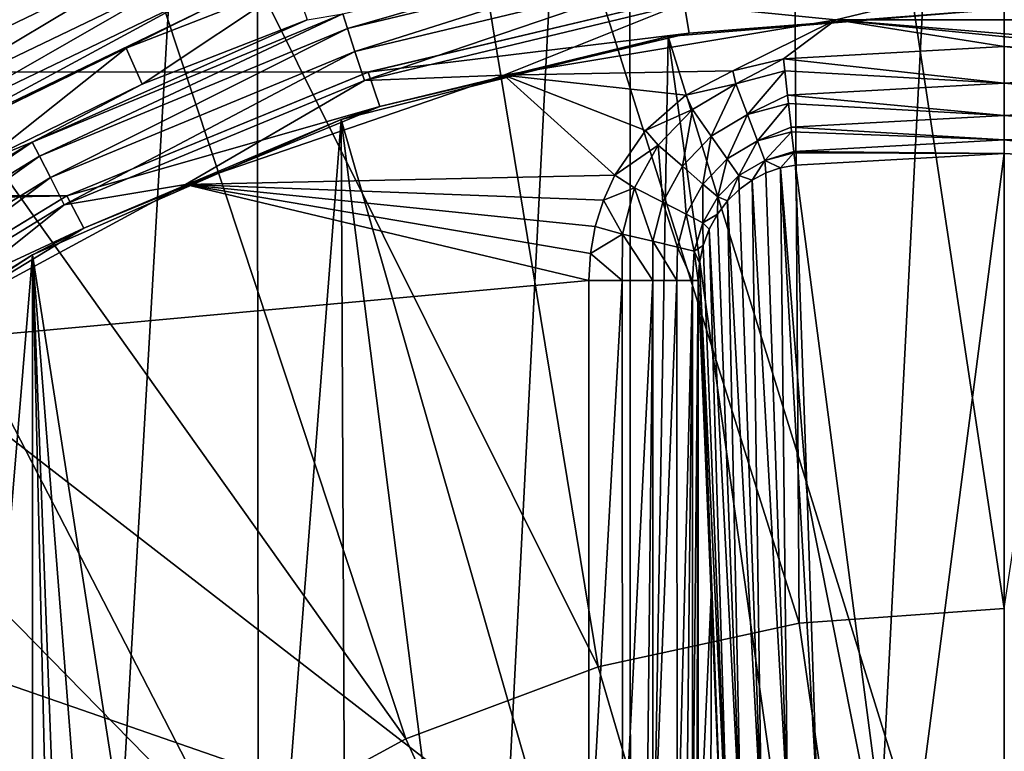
# Model space of a CAD drawing. Header units: metres. Extents: x -147 to 182, y -23 to 81.
# Tile 128 of 212: x -2.7 to 0, y 3.56 to 5.57. Entities that reach past the tile are written whole.
import ezdxf

# ---------------------------------------------------------------- set-up
doc = ezdxf.new("R2010")
doc.units = ezdxf.units.M
doc.layers.add('solid_ORA153_SW0001', color=7, linetype='CONTINUOUS')

msp = doc.modelspace()

# ---------------------------------------------------------------- linework, layer by layer
at = {"layer": 'solid_ORA153_SW0001'}
for points in [[(0, 9.9775, -40.900002), (-1.018779, -9.925352, -40.900002), (-1.029396, 9.924256, -40.900002)], [(0, 9.9775, -40.900002), (0, -9.9775, -40.900002), (-1.018779, -9.925352, -40.900002)], [(-1.029396, 9.924256, -40.900002), (-2.033576, -9.768104, -40.900002), (-2.053509, 9.763931, -40.900002)], [(-1.029396, 9.924256, -40.900002), (-1.018779, -9.925352, -40.900002), (-2.033576, -9.768104, -40.900002)], [(-2.053509, 9.763931, -40.900002), (-3.161774, -9.463129, -40.900002), (-3.184753, 9.455426, -40.900002)], [(-2.053509, 9.763931, -40.900002), (-2.033576, -9.768104, -40.900002), (-3.161774, -9.463129, -40.900002)], [(136.699997, 7.866463, 21.61293), (-112.699997, 7.866463, 21.61293), (-112.699997, 5.304165, 22.380032)], [(-0.001635, 5.7, 22.282505), (136.699997, 7.866463, 21.61293), (-112.699997, 5.304165, 22.380032)], [(-0.589576, 7.867345, 40.898582), (-1.755558, 7.691601, 40.898582), (-0.562612, 3.913054, 41.289154)], [(-0.589576, 7.867345, 40.898582), (-0.562612, 3.913054, 41.289154), (0, 3.953293, 41.289154)], [(0.589576, 7.867345, 40.898582), (-0.589576, 7.867345, 40.898582), (0, 3.953293, 41.289154)], [(-1.755558, 7.691601, 40.898582), (-2.882323, 7.34404, 40.898582), (-1.113771, 3.793157, 41.289154)], [(-1.755558, 7.691601, 40.898582), (-1.113771, 3.793157, 41.289154), (-0.562612, 3.913054, 41.289154)], [(-2.882323, 7.34404, 40.898582), (-3.944702, 6.832425, 40.898582), (-1.642257, 3.596042, 41.289154)], [(-2.882323, 7.34404, 40.898582), (-1.642257, 3.596042, 41.289154), (-1.113771, 3.793157, 41.289154)], [(-3.944702, 6.832425, 40.898582), (-4.918963, 6.168185, 40.898582), (-2.137311, 3.325722, 41.289154)], [(-3.944702, 6.832425, 40.898582), (-2.137311, 3.325722, 41.289154), (-1.642257, 3.596042, 41.289154)], [(-4.918963, 6.168185, 40.898582), (-5.783343, 5.366158, 40.898582), (-2.588856, 2.9877, 41.289154)], [(-4.918963, 6.168185, 40.898582), (-2.588856, 2.9877, 41.289154), (-2.137311, 3.325722, 41.289154)], [(-1.815138, 5.586419, 38.594429), (-0.918882, 5.801591, 38.594429), (-1.801893, 5.545655, 38.677452)], [(-0.918882, 5.801591, 38.594429), (-0.912177, 5.759257, 38.677452), (-1.801893, 5.545655, 38.677452)], [(-2.267009, 5.776245, 25.814522), (-3.102593, 5.373849, 25.814522), (-2.86004, 5.610464, 25.799999)], [(-3.060915, 5.301661, 25.856735), (-3.102593, 5.373849, 25.814522), (-2.267009, 5.776245, 25.814522)], [(-2.236556, 5.698651, 25.856735), (-3.060915, 5.301661, 25.856735), (-2.267009, 5.776245, 25.814522)], [(-1.801893, 5.545655, 38.677452), (-0.912177, 5.759257, 38.677452), (-1.781397, 5.482575, 38.743263)], [(-0.912177, 5.759257, 38.677452), (-0.901801, 5.693748, 38.743263), (-1.781397, 5.482575, 38.743263)], [(-0.880776, 5.631538, 22.299906), (-0.001635, 5.7, 22.282505), (-112.699997, 5.304165, 22.380032)], [(-3.027752, 5.24422, 25.922546), (-3.060915, 5.301661, 25.856735), (-2.236556, 5.698651, 25.856735)], [(-2.212324, 5.636909, 25.922546), (-3.027752, 5.24422, 25.922546), (-2.236556, 5.698651, 25.856735)], [(-1.781397, 5.482575, 38.743263), (-0.901801, 5.693748, 38.743263), (-1.755638, 5.403298, 38.785477)], [(-0.901801, 5.693748, 38.743263), (-0.888761, 5.611417, 38.785477), (-1.755638, 5.403298, 38.785477)], [(-0.888761, 5.611417, 38.785477), (0, 5.681365, 38.785477), (-0.461791, 5.570046, 38.799999)], [(0, 5.681365, 38.785477), (0.461791, 5.570046, 38.799999), (-0.461791, 5.570046, 38.799999)], [(-2.365643, 5.393123, 38.502617), (-2.40913, 5.492263, 26.097382), (-1.947354, 5.672449, 26.097382)], [(-2.196665, 5.597011, 26.005571), (-1.947354, 5.672449, 26.097382), (-2.40913, 5.492263, 26.097382)], [(-1.912203, 5.570056, 38.502617), (-2.365643, 5.393123, 38.502617), (-1.947354, 5.672449, 26.097382)], [(-1.74326, 5.426887, 22.35059), (-0.880776, 5.631538, 22.299906), (-112.699997, 5.304165, 22.380032)], [(-3.006321, 5.207101, 26.005571), (-3.027752, 5.24422, 25.922546), (-2.212324, 5.636909, 25.922546)], [(-2.196665, 5.597011, 26.005571), (-3.006321, 5.207101, 26.005571), (-2.212324, 5.636909, 25.922546)], [(-1.745063, 5.426302, 22.041904), (-0.880842, 5.631529, 21.990358), (-1.74326, 5.426887, 22.35059)], [(-0.864862, 5.532813, 22.015402), (-0.880842, 5.631529, 21.990358), (-1.745063, 5.426302, 22.041904)], [(-0.880842, 5.631529, 21.990358), (-0.880776, 5.631538, 22.299906), (-1.74326, 5.426887, 22.35059)], [(-0.864862, 5.532813, 22.015402), (0, 5.6, 21.998407), (-0.880842, 5.631529, 21.990358)], [(-2.196665, 5.597011, 26.005571), (-2.854449, 5.27456, 26.097382), (-3.006321, 5.207101, 26.005571)], [(-2.196665, 5.597011, 26.005571), (-2.40913, 5.492263, 26.097382), (-2.854449, 5.27456, 26.097382)], [(-1.755638, 5.403298, 38.785477), (-0.888761, 5.611417, 38.785477), (-1.372678, 5.417971, 38.799999)], [(-0.888761, 5.611417, 38.785477), (-0.461791, 5.570046, 38.799999), (-1.372678, 5.417971, 38.799999)], [(-0.922112, 5.523561, 26.700001), (0, 5.6, 26.700001), (-0.864862, 5.532813, 22.015402)], [(-0.922112, 5.523561, 26.700001), (0, 2.55, 26.700001), (0, 5.6, 26.700001)], [(0, 5.6, 26.700001), (0, 5.6, 21.998407), (-0.864862, 5.532813, 22.015402)], [(-2.666699, 5.233691, 38.594429), (-1.912203, 5.570056, 38.502617), (-1.815138, 5.586419, 38.594429)], [(-2.666699, 5.233691, 38.594429), (-1.815138, 5.586419, 38.594429), (-2.64724, 5.195501, 38.677452)], [(-2.666699, 5.233691, 38.594429), (-2.365643, 5.393123, 38.502617), (-1.912203, 5.570056, 38.502617)], [(-1.815138, 5.586419, 38.594429), (-1.801893, 5.545655, 38.677452), (-2.64724, 5.195501, 38.677452)], [(-0.744593, 5.4297, 38.799999), (-1.372678, 5.417971, 38.799999), (-0.461791, 5.570046, 38.799999)], [(-0.605636, 5.462564, 38.799999), (-0.744593, 5.4297, 38.799999), (-0.461791, 5.570046, 38.799999)], [(0, 5.496035, 38.799999), (-0.605636, 5.462564, 38.799999), (-0.461791, 5.570046, 38.799999)], [(-0.461791, 5.570046, 38.799999), (0.461791, 5.570046, 38.799999), (1.372678, 5.417971, 38.799999)], [(0.605636, 5.462564, 38.799999), (-0.461791, 5.570046, 38.799999), (1.372678, 5.417971, 38.799999)], [(0.605636, 5.462564, 38.799999), (0, 5.496035, 38.799999), (-0.461791, 5.570046, 38.799999)], [(-2.64724, 5.195501, 38.677452), (-1.801893, 5.545655, 38.677452), (-2.617128, 5.136404, 38.743263)], [(-1.801893, 5.545655, 38.677452), (-1.781397, 5.482575, 38.743263), (-2.617128, 5.136404, 38.743263)], [(-0.922112, 5.523561, 26.700001), (-1.712911, 5.3316, 22.064995), (-1.819114, 5.296304, 26.700001)], [(-0.922112, 5.523561, 26.700001), (-1.819114, 5.296304, 26.700001), (-0.975777, 2.35592, 26.700001)], [(-1.712911, 5.3316, 22.064995), (-0.864862, 5.532813, 22.015402), (-1.745063, 5.426302, 22.041904)], [(-0.922112, 5.523561, 26.700001), (-0.864862, 5.532813, 22.015402), (-1.712911, 5.3316, 22.064995)], [(-0.922112, 5.523561, 26.700001), (-0.975777, 2.35592, 26.700001), (-0.497559, 2.500989, 26.700001)], [(-0.922112, 5.523561, 26.700001), (-0.497559, 2.500989, 26.700001), (0, 2.55, 26.700001)], [(-2.802924, 5.179349, 38.502617), (-2.854449, 5.27456, 26.097382), (-2.40913, 5.492263, 26.097382)], [(-2.365643, 5.393123, 38.502617), (-2.802924, 5.179349, 38.502617), (-2.40913, 5.492263, 26.097382)], [(0, 5.395893, 38.782791), (-0.605636, 5.462564, 38.799999), (0, 5.496035, 38.799999)], [(0.601981, 5.429595, 38.798161), (0, 5.496035, 38.799999), (0.605636, 5.462564, 38.799999)], [(0, 5.395893, 38.782791), (0, 5.496035, 38.799999), (0.601981, 5.429595, 38.798161)], [(-2.617128, 5.136404, 38.743263), (-1.781397, 5.482575, 38.743263), (-2.579285, 5.062133, 38.785477)], [(-1.781397, 5.482575, 38.743263), (-1.755638, 5.403298, 38.785477), (-2.579285, 5.062133, 38.785477)], [(-0.736631, 5.394113, 38.797813), (-0.744593, 5.4297, 38.799999), (-0.605636, 5.462564, 38.799999)], [(-0.736631, 5.394113, 38.797813), (-0.605636, 5.462564, 38.799999), (-0.601981, 5.429596, 38.798161)], [(0, 5.395893, 38.782791), (-0.601981, 5.429596, 38.798161), (-0.605636, 5.462564, 38.799999)], [(-0.744593, 5.4297, 38.799999), (-0.874045, 5.362803, 38.799999), (-1.372678, 5.417971, 38.799999)], [(-0.736631, 5.394113, 38.797813), (-0.874045, 5.362803, 38.799999), (-0.744593, 5.4297, 38.799999)], [(-0.736631, 5.394113, 38.797813), (-0.601981, 5.429596, 38.798161), (-0.704763, 5.310077, 38.772251)], [(-0.601981, 5.429596, 38.798161), (-0.594601, 5.363029, 38.782791), (-0.704763, 5.310077, 38.772251)], [(0, 5.395893, 38.782791), (-0.594601, 5.363029, 38.782791), (-0.601981, 5.429596, 38.798161)], [(0, 5.395893, 38.782791), (0.601981, 5.429595, 38.798161), (0.594601, 5.363029, 38.782791)], [(-2.571869, 5.086796, 22.430437), (-1.74326, 5.426887, 22.35059), (-112.699997, 5.304165, 22.380032)], [(-2.579285, 5.062133, 38.785477), (-1.755638, 5.403298, 38.785477), (-2.246152, 5.117957, 38.799999)], [(-2.57191, 5.086775, 22.122709), (-1.745063, 5.426302, 22.041904), (-2.571869, 5.086796, 22.430437)], [(-1.712911, 5.3316, 22.064995), (-1.745063, 5.426302, 22.041904), (-2.57191, 5.086775, 22.122709)], [(-1.745063, 5.426302, 22.041904), (-1.74326, 5.426887, 22.35059), (-2.571869, 5.086796, 22.430437)], [(-1.068793, 5.143321, 38.799999), (-2.246152, 5.117957, 38.799999), (-1.372678, 5.417971, 38.799999)], [(-1.755638, 5.403298, 38.785477), (-1.372678, 5.417971, 38.799999), (-2.246152, 5.117957, 38.799999)], [(-0.984273, 5.265688, 38.799999), (-1.068793, 5.143321, 38.799999), (-1.372678, 5.417971, 38.799999)], [(-0.874045, 5.362803, 38.799999), (-0.984273, 5.265688, 38.799999), (-1.372678, 5.417971, 38.799999)], [(-2.666699, 5.233691, 38.594429), (-2.802924, 5.179349, 38.502617), (-2.365643, 5.393123, 38.502617)], [(-0.855444, 5.323767, 38.79694), (-0.874045, 5.362803, 38.799999), (-0.736631, 5.394113, 38.797813)], [(-0.855444, 5.323767, 38.79694), (-0.736631, 5.394113, 38.797813), (-0.804167, 5.25067, 38.769405)], [(-0.736631, 5.394113, 38.797813), (-0.704763, 5.310077, 38.772251), (-0.804167, 5.25067, 38.769405)], [(0, 5.307239, 38.733143), (-0.594601, 5.363029, 38.782791), (0, 5.395893, 38.782791)], [(0, 5.395893, 38.782791), (0.594601, 5.363029, 38.782791), (0.59205, 5.340019, 38.773491)], [(0, 5.307239, 38.733143), (0, 5.395893, 38.782791), (0.59205, 5.340019, 38.773491)], [(-5.783343, 5.366158, 40.898582), (-2.9877, 2.588856, 41.289154), (-2.588856, 2.9877, 41.289154)], [(-0.855444, 5.323767, 38.79694), (-0.984273, 5.265688, 38.799999), (-0.874045, 5.362803, 38.799999)], [(-0.594601, 5.363029, 38.782791), (-0.59205, 5.34002, 38.773495), (-0.704763, 5.310077, 38.772251)], [(0, 5.307239, 38.733143), (-0.59205, 5.34002, 38.773495), (-0.594601, 5.363029, 38.782791)], [(-2.52557, 4.998142, 22.142912), (-1.712911, 5.3316, 22.064995), (-2.57191, 5.086775, 22.122709)], [(-1.819114, 5.296304, 26.700001), (-1.712911, 5.3316, 22.064995), (-2.52557, 4.998142, 22.142912)], [(-0.94988, 5.225591, 38.795403), (-0.984273, 5.265688, 38.799999), (-0.855444, 5.323767, 38.79694)], [(-0.94988, 5.225591, 38.795403), (-0.855444, 5.323767, 38.79694), (-0.883096, 5.16775, 38.764984)], [(-0.855444, 5.323767, 38.79694), (-0.804167, 5.25067, 38.769405), (-0.883096, 5.16775, 38.764984)], [(-0.704763, 5.310077, 38.772251), (-0.59205, 5.34002, 38.773495), (-0.677229, 5.23747, 38.72028)], [(-0.59205, 5.34002, 38.773495), (-0.584831, 5.274913, 38.733139), (-0.677229, 5.23747, 38.72028)], [(0, 5.307239, 38.733143), (-0.584831, 5.274913, 38.733139), (-0.59205, 5.34002, 38.773495)], [(0, 5.307239, 38.733143), (0.59205, 5.340019, 38.773491), (0.584831, 5.274913, 38.733139)], [(-2.571869, 5.086796, 22.430437), (-112.699997, 5.304165, 22.380032), (-112.699997, 2.670137, 22.844482)], [(-1.819114, 5.296304, 26.700001), (-2.52557, 4.998142, 22.142912), (-2.666446, 4.924432, 26.700001)], [(-1.819114, 5.296304, 26.700001), (-2.666446, 4.924432, 26.700001), (-2.12032, 1.416598, 26.700001)], [(-1.819114, 5.296304, 26.700001), (-2.12032, 1.416598, 26.700001), (-1.803094, 1.80315, 26.700001)], [(-1.819114, 5.296304, 26.700001), (-1.803094, 1.80315, 26.700001), (-1.416541, 2.120359, 26.700001)], [(-1.819114, 5.296304, 26.700001), (-1.416541, 2.120359, 26.700001), (-0.975777, 2.35592, 26.700001)], [(-0.804167, 5.25067, 38.769405), (-0.704763, 5.310077, 38.772251), (-0.760242, 5.188054, 38.715733)], [(-0.704763, 5.310077, 38.772251), (-0.677229, 5.23747, 38.72028), (-0.760242, 5.188054, 38.715733)], [(0, 5.240242, 38.65675), (-0.584831, 5.274913, 38.733139), (0, 5.307239, 38.733143)], [(0, 5.307239, 38.733143), (0.584831, 5.274913, 38.733139), (0.583437, 5.262332, 38.722294)], [(0, 5.240242, 38.65675), (0, 5.307239, 38.733143), (0.583437, 5.262332, 38.722294)], [(-0.584831, 5.274913, 38.733139), (-0.583437, 5.262333, 38.722294), (-0.677229, 5.23747, 38.72028)], [(0, 5.240242, 38.65675), (-0.583437, 5.262333, 38.722294), (-0.584831, 5.274913, 38.733139)], [(-0.94988, 5.225591, 38.795403), (-1.068793, 5.143321, 38.799999), (-0.984273, 5.265688, 38.799999)], [(-0.883096, 5.16775, 38.764984), (-0.804167, 5.25067, 38.769405), (-0.826627, 5.118842, 38.708858)], [(-0.804167, 5.25067, 38.769405), (-0.760242, 5.188054, 38.715733), (-0.826627, 5.118842, 38.708858)], [(-0.677229, 5.23747, 38.72028), (-0.583437, 5.262333, 38.722294), (-0.656701, 5.183336, 38.646938)], [(-0.583437, 5.262333, 38.722294), (-0.577449, 5.208327, 38.656746), (-0.656701, 5.183336, 38.646938)], [(0, 5.240242, 38.65675), (-0.577449, 5.208327, 38.656746), (-0.583437, 5.262333, 38.722294)], [(0, 5.240242, 38.65675), (0.583437, 5.262332, 38.722294), (0.577449, 5.208327, 38.656746)], [(-3.452597, 4.752092, 38.594429), (-2.802924, 5.179349, 38.502617), (-2.666699, 5.233691, 38.594429)], [(-3.452597, 4.752092, 38.594429), (-2.666699, 5.233691, 38.594429), (-3.427403, 4.717416, 38.677452)], [(-2.666699, 5.233691, 38.594429), (-2.64724, 5.195501, 38.677452), (-3.427403, 4.717416, 38.677452)], [(-1.014497, 5.108449, 38.793034), (-1.068793, 5.143321, 38.799999), (-0.94988, 5.225591, 38.795403)], [(-1.014497, 5.108449, 38.793034), (-0.94988, 5.225591, 38.795403), (-0.937002, 5.068816, 38.759048)], [(-0.94988, 5.225591, 38.795403), (-0.883096, 5.16775, 38.764984), (-0.937002, 5.068816, 38.759048)], [(-0.760242, 5.188054, 38.715733), (-0.677229, 5.23747, 38.72028), (-0.727931, 5.141994, 38.641132)], [(-0.677229, 5.23747, 38.72028), (-0.656701, 5.183336, 38.646938), (-0.727931, 5.141994, 38.641132)], [(0, 5.240242, 38.65675), (0, 5.20259, 38.562374), (-0.577449, 5.208327, 38.656746)], [(0, 5.240242, 38.65675), (0.5733, 5.170907, 38.562374), (0, 5.20259, 38.562374)], [(0, 5.240242, 38.65675), (0.576977, 5.204072, 38.649532), (0.5733, 5.170907, 38.562374)], [(0, 5.240242, 38.65675), (0.577449, 5.208327, 38.656746), (0.576977, 5.204072, 38.649532)], [(-3.427403, 4.717416, 38.677452), (-2.64724, 5.195501, 38.677452), (-3.388418, 4.663757, 38.743263)], [(-2.64724, 5.195501, 38.677452), (-2.617128, 5.136404, 38.743263), (-3.388418, 4.663757, 38.743263)], [(-0.826627, 5.118842, 38.708858), (-0.760242, 5.188054, 38.715733), (-0.78595, 5.083611, 38.632469)], [(-0.760242, 5.188054, 38.715733), (-0.727931, 5.141994, 38.641132), (-0.78595, 5.083611, 38.632469)], [(-0.577449, 5.208327, 38.656746), (-0.576977, 5.204072, 38.649532), (-0.656701, 5.183336, 38.646938)], [(-0.656701, 5.183336, 38.646938), (-0.576977, 5.204072, 38.649532), (-0.614158, 5.163167, 38.561192)], [(-0.576977, 5.204072, 38.649532), (-0.5733, 5.170907, 38.562374), (-0.614158, 5.163167, 38.561192)], [(-0.577449, 5.208327, 38.656746), (0, 5.20259, 38.562374), (-0.576977, 5.204072, 38.649532)], [(-0.576977, 5.204072, 38.649532), (0, 5.20259, 38.562374), (-0.5733, 5.170907, 38.562374)], [(-0.5733, 5.170907, 38.562374), (0, 5.20259, 38.562374), (-0.287379, 2.99041, 28.219698)], [(0, 5.20259, 38.562374), (0.000001, 3.004187, 28.219698), (-0.287379, 2.99041, 28.219698)], [(0, 5.20259, 38.562374), (0.5733, 5.170907, 38.562374), (0.000001, 3.004187, 28.219698)], [(-0.937002, 5.068816, 38.759048), (-0.883096, 5.16775, 38.764984), (-0.872576, 5.035867, 38.699936)], [(-0.883096, 5.16775, 38.764984), (-0.826627, 5.118842, 38.708858), (-0.872576, 5.035867, 38.699936)], [(-0.727931, 5.141994, 38.641132), (-0.656701, 5.183336, 38.646938), (-0.691899, 5.129448, 38.555233)], [(-0.656701, 5.183336, 38.646938), (-0.653947, 5.149323, 38.558807), (-0.691899, 5.129448, 38.555233)], [(-0.656701, 5.183336, 38.646938), (-0.614158, 5.163167, 38.561192), (-0.653947, 5.149323, 38.558807)], [(-0.653947, 5.149323, 38.558807), (-0.614158, 5.163167, 38.561192), (-0.594676, 3.409309, 30.420786)], [(-0.614158, 5.163167, 38.561192), (-0.5733, 5.170907, 38.562374), (-0.540721, 4.264335, 34.308868)], [(-0.540721, 4.264335, 34.308868), (-0.513266, 3.432962, 30.416443), (-0.614158, 5.163167, 38.561192)], [(-0.614158, 5.163167, 38.561192), (-0.513266, 3.432962, 30.416443), (-0.594676, 3.409309, 30.420786)], [(-0.540721, 4.264335, 34.308868), (-0.5733, 5.170907, 38.562374), (-0.287379, 2.99041, 28.219698)], [(-3.388418, 4.663757, 38.743263), (-2.617128, 5.136404, 38.743263), (-3.339422, 4.59632, 38.785477)], [(-2.617128, 5.136404, 38.743263), (-2.579285, 5.062133, 38.785477), (-3.339422, 4.59632, 38.785477)], [(-1.068793, 5.143321, 38.799999), (-1.099644, 5.074624, 38.799999), (-2.246152, 5.117957, 38.799999)], [(-1.014497, 5.108449, 38.793034), (-1.099644, 5.074624, 38.799999), (-1.068793, 5.143321, 38.799999)], [(-0.78595, 5.083611, 38.632469), (-0.727931, 5.141994, 38.641132), (-0.759112, 5.072406, 38.544636)], [(-0.727931, 5.141994, 38.641132), (-0.727219, 5.103716, 38.550491), (-0.759112, 5.072406, 38.544636)], [(-0.727931, 5.141994, 38.641132), (-0.691899, 5.129448, 38.555233), (-0.727219, 5.103716, 38.550491)], [(-0.691899, 5.129448, 38.555233), (-0.653947, 5.149323, 38.558807), (-0.594676, 3.409309, 30.420786)], [(-1.139898, 4.853806, 38.799999), (-3.058261, 4.678215, 38.799999), (-2.246152, 5.117957, 38.799999)], [(-2.579285, 5.062133, 38.785477), (-2.246152, 5.117957, 38.799999), (-3.058261, 4.678215, 38.799999)], [(-1.135444, 4.928392, 38.799999), (-1.139898, 4.853806, 38.799999), (-2.246152, 5.117957, 38.799999)], [(-1.121995, 5.002495, 38.799999), (-1.135444, 4.928392, 38.799999), (-2.246152, 5.117957, 38.799999)], [(-1.099644, 5.074624, 38.799999), (-1.121995, 5.002495, 38.799999), (-2.246152, 5.117957, 38.799999)], [(-1.047063, 4.981646, 38.789753), (-1.099644, 5.074624, 38.799999), (-1.014497, 5.108449, 38.793034)], [(-1.047063, 4.981646, 38.789753), (-1.014497, 5.108449, 38.793034), (-0.964039, 4.961739, 38.751781)], [(-1.014497, 5.108449, 38.793034), (-0.937002, 5.068816, 38.759048), (-0.964039, 4.961739, 38.751781)], [(-0.872576, 5.035867, 38.699936), (-0.826627, 5.118842, 38.708858), (-0.827467, 5.012796, 38.621429)], [(-0.826627, 5.118842, 38.708858), (-0.78595, 5.083611, 38.632469), (-0.827467, 5.012796, 38.621429)], [(-0.727219, 5.103716, 38.550491), (-0.691899, 5.129448, 38.555233), (-0.666352, 3.364094, 30.429819)], [(-0.691899, 5.129448, 38.555233), (-0.594676, 3.409309, 30.420786), (-0.666352, 3.364094, 30.429819)], [(-3.341138, 4.618085, 22.531607), (-2.571869, 5.086796, 22.430437), (-112.699997, 2.670137, 22.844482)], [(-3.341153, 4.618084, 22.22529), (-2.57191, 5.086775, 22.122709), (-3.341138, 4.618085, 22.531607)], [(-2.52557, 4.998142, 22.142912), (-2.57191, 5.086775, 22.122709), (-3.341153, 4.618084, 22.22529)], [(-2.57191, 5.086775, 22.122709), (-2.571869, 5.086796, 22.430437), (-3.341138, 4.618085, 22.531607)], [(-0.827467, 5.012796, 38.621429), (-0.78595, 5.083611, 38.632469), (-0.786776, 5.035914, 38.537735)], [(-0.78595, 5.083611, 38.632469), (-0.759112, 5.072406, 38.544636), (-0.786776, 5.035914, 38.537735)], [(-0.759112, 5.072406, 38.544636), (-0.727219, 5.103716, 38.550491), (-0.666352, 3.364094, 30.429819)], [(-3.339422, 4.59632, 38.785477), (-2.579285, 5.062133, 38.785477), (-3.058261, 4.678215, 38.799999)], [(-1.047063, 4.981646, 38.789753), (-1.121995, 5.002495, 38.799999), (-1.099644, 5.074624, 38.799999)], [(-0.964039, 4.961739, 38.751781), (-0.937002, 5.068816, 38.759048), (-0.896403, 4.945521, 38.689384)], [(-0.937002, 5.068816, 38.759048), (-0.872576, 5.035867, 38.699936), (-0.896403, 4.945521, 38.689384)], [(-0.786776, 5.035914, 38.537735), (-0.759112, 5.072406, 38.544636), (-0.722171, 3.301015, 30.442806)], [(-0.759112, 5.072406, 38.544636), (-0.666352, 3.364094, 30.429819), (-0.722171, 3.301015, 30.442806)], [(-0.896403, 4.945521, 38.689384), (-0.872576, 5.035867, 38.699936), (-0.850717, 4.934566, 38.608612)], [(-0.872576, 5.035867, 38.699936), (-0.827467, 5.012796, 38.621429), (-0.850717, 4.934566, 38.608612)], [(-0.827467, 5.012796, 38.621429), (-0.786776, 5.035914, 38.537735), (-0.809381, 4.994858, 38.529896)], [(-0.809381, 4.994858, 38.529896), (-0.786776, 5.035914, 38.537735), (-0.722171, 3.301015, 30.442806)], [(-3.281656, 4.5377, 22.241835), (-2.52557, 4.998142, 22.142912), (-3.341153, 4.618084, 22.22529)], [(-2.666446, 4.924432, 26.700001), (-2.52557, 4.998142, 22.142912), (-3.281656, 4.5377, 22.241835)], [(-1.047063, 4.981646, 38.789753), (-1.135444, 4.928392, 38.799999), (-1.121995, 5.002495, 38.799999)], [(-0.850717, 4.934566, 38.608612), (-0.827467, 5.012796, 38.621429), (-0.826156, 4.950089, 38.521294)], [(-0.827467, 5.012796, 38.621429), (-0.809381, 4.994858, 38.529896), (-0.826156, 4.950089, 38.521294)], [(-1.047063, 4.981646, 38.789753), (-1.047954, 4.853806, 38.785564), (-1.135444, 4.928392, 38.799999)], [(-1.047063, 4.981646, 38.789753), (-0.964557, 4.853806, 38.743423), (-1.047954, 4.853806, 38.785564)], [(-1.047063, 4.981646, 38.789753), (-0.964039, 4.961739, 38.751781), (-0.964557, 4.853806, 38.743423)], [(-0.826156, 4.950089, 38.521294), (-0.809381, 4.994858, 38.529896), (-0.757629, 3.225163, 30.4587)], [(-0.809381, 4.994858, 38.529896), (-0.722171, 3.301015, 30.442806), (-0.757629, 3.225163, 30.4587)], [(-0.964039, 4.961739, 38.751781), (-0.89817, 4.853806, 38.677673), (-0.964557, 4.853806, 38.743423)], [(-0.964039, 4.961739, 38.751781), (-0.896403, 4.945521, 38.689384), (-0.89817, 4.853806, 38.677673)], [(-0.896403, 4.945521, 38.689384), (-0.855232, 4.853806, 38.594685), (-0.89817, 4.853806, 38.677673)], [(-0.896403, 4.945521, 38.689384), (-0.850717, 4.934566, 38.608612), (-0.855232, 4.853806, 38.594685)], [(-0.850717, 4.934566, 38.608612), (-0.826156, 4.950089, 38.521294), (-0.836472, 4.902678, 38.512127)], [(-0.836472, 4.902678, 38.512127), (-0.826156, 4.950089, 38.521294), (-0.757629, 3.225163, 30.4587)], [(-2.666446, 4.924432, 26.700001), (-3.281656, 4.5377, 22.241835), (-3.4404, 4.418555, 26.700001)], [(-2.666446, 4.924432, 26.700001), (-3.4404, 4.418555, 26.700001), (-3.440383, -4.418568, 26.700001)], [(-2.666446, 4.924432, 26.700001), (-3.440383, -4.418568, 26.700001), (-2.666427, -4.924442, 26.700001)], [(-2.666446, 4.924432, 26.700001), (-2.549999, -0.000054, 26.700001), (-2.500986, 0.497571, 26.700001)], [(-2.666446, 4.924432, 26.700001), (-2.666427, -4.924442, 26.700001), (-2.549999, -0.000054, 26.700001)], [(-2.666446, 4.924432, 26.700001), (-2.500986, 0.497571, 26.700001), (-2.355899, 0.975826, 26.700001)], [(-2.666446, 4.924432, 26.700001), (-2.355899, 0.975826, 26.700001), (-2.12032, 1.416598, 26.700001)], [(-1.047954, 4.853806, 38.785564), (-1.139898, 4.853806, 38.799999), (-1.135444, 4.928392, 38.799999)], [(-0.850717, 4.934566, 38.608612), (-0.83991, 4.853806, 38.502617), (-0.855232, 4.853806, 38.594685)], [(-0.850717, 4.934566, 38.608612), (-0.836472, 4.902678, 38.512127), (-0.83991, 4.853806, 38.502617)], [(-0.836472, 4.902678, 38.512127), (-0.804563, 3.991049, 34.452267), (-0.83991, 4.853806, 38.502617)], [(-0.836472, 4.902678, 38.512127), (-0.769864, 3.142744, 30.476198), (-0.804563, 3.991049, 34.452267)], [(-0.836472, 4.902678, 38.512127), (-0.757629, 3.225163, 30.4587), (-0.769864, 3.142744, 30.476198)], [(-1.139898, 4.853806, 38.799999), (-1.139898, 3.192498, 38.799999), (-3.058261, 4.678215, 38.799999)], [(-1.047954, 4.853806, 38.785564), (-1.139898, 3.192498, 38.799999), (-1.139898, 4.853806, 38.799999)], [(-1.047954, 4.853806, 38.785564), (-1.047576, 3.192498, 38.785442), (-1.139898, 3.192498, 38.799999)], [(-1.047954, 4.853806, 38.785564), (-0.964557, 4.853806, 38.743423), (-1.047576, 3.192498, 38.785442)], [(-0.964557, 4.853806, 38.743423), (-0.981379, 3.192498, 38.7547), (-1.047576, 3.192498, 38.785442)], [(-0.964557, 4.853806, 38.743423), (-0.964214, 3.192498, 38.743176), (-0.981379, 3.192498, 38.7547)], [(-0.964557, 4.853806, 38.743423), (-0.89817, 4.853806, 38.677673), (-0.964214, 3.192498, 38.743176)], [(-0.89817, 4.853806, 38.677673), (-0.89792, 3.192498, 38.67733), (-0.964214, 3.192498, 38.743176)], [(-0.89817, 4.853806, 38.677673), (-0.855232, 4.853806, 38.594685), (-0.89792, 3.192498, 38.67733)], [(-0.855232, 4.853806, 38.594685), (-0.873234, 3.192498, 38.637444), (-0.89792, 3.192498, 38.67733)], [(-0.855232, 4.853806, 38.594685), (-0.8551, 3.192498, 38.594288), (-0.873234, 3.192498, 38.637444)], [(-0.855232, 4.853806, 38.594685), (-0.83991, 4.853806, 38.502617), (-0.8551, 3.192498, 38.594288)], [(-0.8551, 3.192498, 38.594288), (-0.83991, 4.853806, 38.502617), (-0.843929, 3.192498, 38.549015)], [(-0.843929, 3.192498, 38.549015), (-0.83991, 4.853806, 38.502617), (-0.83991, 3.192498, 38.502617)], [(-0.804563, 3.991049, 34.452267), (-0.83991, 3.192498, 38.502617), (-0.83991, 4.853806, 38.502617)], [(-1.139898, 3.192498, 38.799999), (-3.786875, 4.110748, 38.799999), (-3.058261, 4.678215, 38.799999)], [(-0.513266, 3.432962, 30.416443), (-0.540721, 4.264335, 34.308868), (-0.287379, 2.99041, 28.219698)], [(-1.139898, 3.192498, 38.799999), (-4.412103, 3.431037, 38.799999), (-3.786875, 4.110748, 38.799999)], [(-0.804563, 3.991049, 34.452267), (-0.80478, 3.167643, 34.477215), (-0.83991, 3.192498, 38.502617)], [(-0.804563, 3.991049, 34.452267), (-0.769864, 3.142744, 30.476198), (-0.80478, 3.167643, 34.477215)], [(-0.562612, 3.913054, 41.289154), (0, 0, 41.419533), (0, 3.953293, 41.289154)], [(-1.113771, 3.793157, 41.289154), (0, 0, 41.419533), (-0.562612, 3.913054, 41.289154)], [(-1.642257, 3.596042, 41.289154), (0, 0, 41.419533), (-1.113771, 3.793157, 41.289154)], [(-2.137311, 3.325722, 41.289154), (0, 0, 41.419533), (-1.642257, 3.596042, 41.289154)]]:
    msp.add_3dface(points, dxfattribs=at)

doc.saveas('drawing.dxf')
